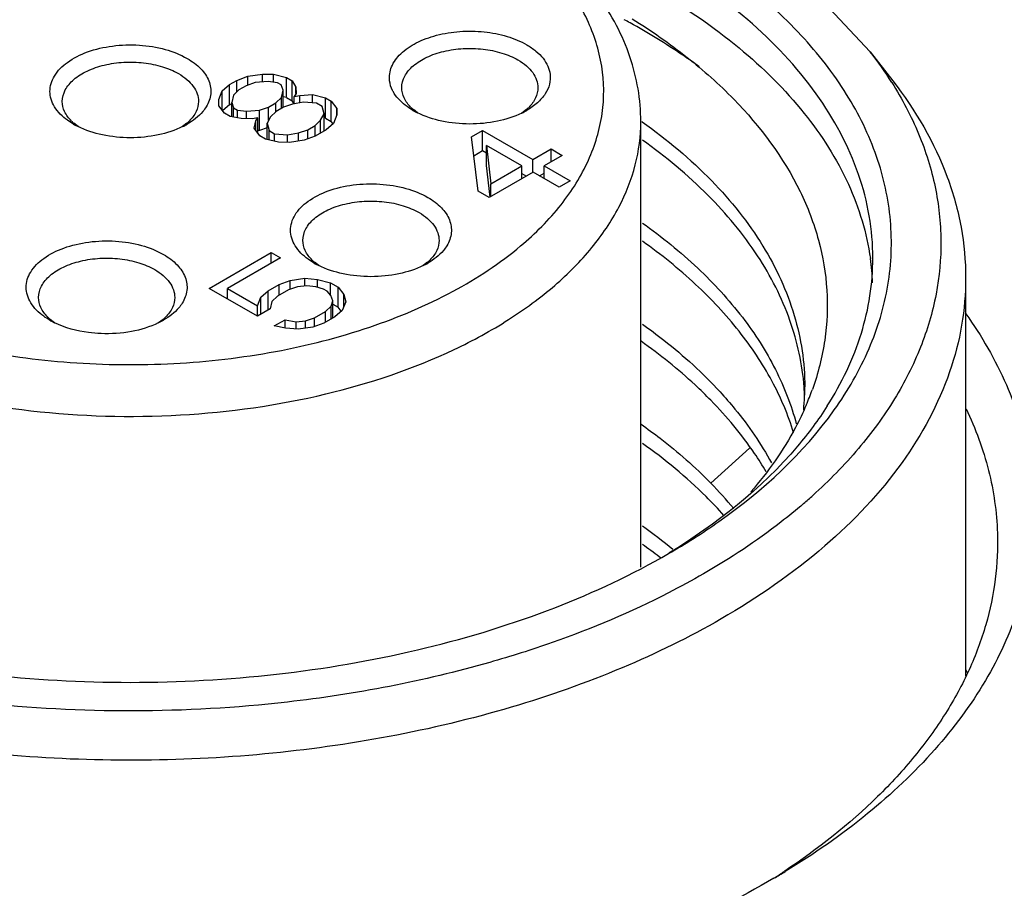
# Model space of a CAD drawing. Header units: inches. Extents: x 0 to 34, y 0 to 22.
# Tile 75 of 103: x 29.477 to 29.791, y 17.662 to 17.938. Entities that reach past the tile are written whole.
import ezdxf

# ---------------------------------------------------------------- set-up
doc = ezdxf.new("R2010")
doc.units = ezdxf.units.IN
doc.header["$LTSCALE"] = 1.87
doc.header["$MEASUREMENT"] = 0
doc.layers.get('0').update_dxf_attribs({"linetype": 'CONTINUOUS'})

msp = doc.modelspace()

# ---------------------------------------------------------------- linework, layer by layer
at = {"color": 7, "linetype": 'CONTINUOUS'}
for p, q in [((29.7295037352, 17.9476304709), (29.7479362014, 17.9279520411)), ((29.7479362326, 17.9279520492), (29.7551240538, 17.9186730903)), ((29.5440857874, 17.9175206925), (29.5464056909, 17.9188601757)), ((29.5464056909, 17.9188601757), (29.5498978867, 17.9201925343)), ((29.5464056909, 17.915186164), (29.5464056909, 17.9188601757)), ((29.5498978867, 17.9201925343), (29.5545747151, 17.9208409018)), ((29.5498978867, 17.9173319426), (29.5498978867, 17.9201925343)), ((29.5545747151, 17.9208409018), (29.5580915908, 17.9208195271)), ((29.5545747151, 17.9183233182), (29.5545747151, 17.9208409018)), ((29.5580915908, 17.9208195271), (29.5622131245, 17.9197792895)), ((29.5580915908, 17.9182531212), (29.5580915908, 17.9208195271)), ((29.5622131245, 17.9197792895), (29.5639900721, 17.9187533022)), ((29.5622131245, 17.9133503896), (29.5622131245, 17.9197792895)), ((29.5639900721, 17.9187533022), (29.565199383, 17.916715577)), ((29.5639900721, 17.9123244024), (29.5639900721, 17.9187533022)), ((29.5406552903, 17.9128040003), (29.5417782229, 17.9155043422)), ((29.5417782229, 17.9155043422), (29.5440857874, 17.9175206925)), ((29.5417782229, 17.9093390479), (29.5417782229, 17.9155043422)), ((29.5440857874, 17.9110917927), (29.5440857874, 17.9175206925)), ((29.5470473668, 17.9158107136), (29.5453197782, 17.9141292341)), ((29.5493672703, 17.9171501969), (29.5470473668, 17.9158107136)), ((29.5522794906, 17.9181476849), (29.5493672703, 17.9171501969)), ((29.5563763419, 17.9184611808), (29.5522794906, 17.9181476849)), ((29.5593132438, 17.9181049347), (29.5563763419, 17.9184611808)), ((29.5604978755, 17.9174209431), (29.5593132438, 17.9181049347)), ((29.5611148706, 17.9157252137), (29.5604978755, 17.9174209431)), ((29.5605719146, 17.9133597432), (29.5611148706, 17.9157252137)), ((29.5611148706, 17.9103102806), (29.5611148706, 17.9157252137)), ((29.565199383, 17.916715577), (29.5652364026, 17.914684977)), ((29.565199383, 17.914684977), (29.565199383, 17.916715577)), ((29.5406923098, 17.9107734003), (29.5406552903, 17.9128040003)), ((29.5453197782, 17.9141292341), (29.5447768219, 17.9117637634)), ((29.5588443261, 17.9116782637), (29.5605719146, 17.9133597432)), ((29.5605719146, 17.9099397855), (29.5605719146, 17.9133597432)), ((29.5622131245, 17.9133503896), (29.5611148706, 17.913627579)), ((29.5622131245, 17.9133503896), (29.5639900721, 17.9123244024)), ((29.5645466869, 17.9113864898), (29.5639900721, 17.9123244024)), ((29.5652364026, 17.914684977), (29.5646687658, 17.9136732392)), ((29.5646687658, 17.9136732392), (29.5664210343, 17.9140009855)), ((29.5646687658, 17.9113077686), (29.5646687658, 17.9136732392)), ((29.5664210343, 17.9140009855), (29.5705178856, 17.9143144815)), ((29.5664210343, 17.9117370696), (29.5664210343, 17.9140009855)), ((29.5705178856, 17.9143144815), (29.5746394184, 17.9132742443)), ((29.5705178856, 17.9117079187), (29.5705178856, 17.9143144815)), ((29.5746394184, 17.9132742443), (29.576416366, 17.912248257)), ((29.5746394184, 17.9068453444), (29.5746394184, 17.9132742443)), ((29.5424939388, 17.9083936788), (29.5406923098, 17.9107734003)), ((29.5440857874, 17.9110917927), (29.5420037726, 17.9092725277)), ((29.5440857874, 17.9110917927), (29.5447768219, 17.9114907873)), ((29.5447768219, 17.9073676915), (29.5447768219, 17.9117637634)), ((29.5447768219, 17.9117637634), (29.5453938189, 17.9100680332)), ((29.5453938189, 17.9100680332), (29.5465784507, 17.9093840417)), ((29.5453938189, 17.9071455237), (29.5453938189, 17.9100680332)), ((29.5465784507, 17.9093840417), (29.5495153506, 17.9090277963)), ((29.5465784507, 17.9069111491), (29.5465784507, 17.9093840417)), ((29.5495153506, 17.9090277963), (29.5536122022, 17.9093412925)), ((29.5536122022, 17.9093412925), (29.5565244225, 17.9103387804)), ((29.5536122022, 17.9029123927), (29.5536122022, 17.9093412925)), ((29.5565244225, 17.9103387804), (29.5588443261, 17.9116782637)), ((29.5565244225, 17.9061456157), (29.5565244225, 17.9103387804)), ((29.5588443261, 17.9089707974), (29.5588443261, 17.9116782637)), ((29.5612135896, 17.9103102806), (29.558893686, 17.9089707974)), ((29.5641258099, 17.9113077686), (29.5612135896, 17.9103102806)), ((29.5676303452, 17.9119632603), (29.5641258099, 17.9113077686)), ((29.5717395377, 17.9115998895), (29.5676303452, 17.9119632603)), ((29.5735164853, 17.9105739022), (29.5717395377, 17.9115998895)), ((29.5741458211, 17.9082013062), (29.5735164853, 17.9105739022)), ((29.576416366, 17.912248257), (29.5782179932, 17.9098685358)), ((29.576416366, 17.9058193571), (29.576416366, 17.912248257)), ((29.5782179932, 17.9098685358), (29.578255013, 17.9078379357)), ((29.5782179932, 17.9078379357), (29.5782179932, 17.9098685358)), ((29.6038691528, 17.9085452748), (29.6025609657, 17.9095561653)), ((29.6385162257, 17.9095550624), (29.6370862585, 17.9084603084)), ((29.5442708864, 17.9073676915), (29.5424939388, 17.9083936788)), ((29.547800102, 17.9066694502), (29.5442708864, 17.9073676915)), ((29.5513169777, 17.9066480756), (29.547800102, 17.9066694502)), ((29.5495153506, 17.9066590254), (29.5495153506, 17.9090277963)), ((29.5530692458, 17.9069758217), (29.5513169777, 17.9066480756)), ((29.5525016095, 17.9059640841), (29.5530692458, 17.9069758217)), ((29.5530692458, 17.9021316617), (29.5530692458, 17.9069758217)), ((29.5571660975, 17.9072893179), (29.5560308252, 17.9052658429)), ((29.558893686, 17.9089707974), (29.5571660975, 17.9072893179)), ((29.5712829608, 17.9044963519), (29.5730105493, 17.9061778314)), ((29.5730105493, 17.9061778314), (29.5741458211, 17.9082013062)), ((29.5730105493, 17.9020738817), (29.5730105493, 17.9061778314)), ((29.5741458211, 17.9027293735), (29.5741458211, 17.9082013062)), ((29.5746394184, 17.9068453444), (29.5741458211, 17.9069699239)), ((29.5746394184, 17.9068453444), (29.576416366, 17.9058193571)), ((29.578255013, 17.9078379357), (29.5771320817, 17.9051375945)), ((29.495882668, 17.9041713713), (29.4945561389, 17.9051951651)), ((29.5305123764, 17.9051934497), (29.5291687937, 17.904158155)), ((29.551958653, 17.9035986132), (29.5525016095, 17.9059640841)), ((29.5537602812, 17.9012188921), (29.551958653, 17.9035986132)), ((29.5525016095, 17.9028814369), (29.5525016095, 17.9059640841)), ((29.5536122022, 17.9029123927), (29.5530692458, 17.902870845)), ((29.5560308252, 17.9037408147), (29.5536122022, 17.9029123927)), ((29.5560308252, 17.9000683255), (29.5560308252, 17.9052658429)), ((29.5560308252, 17.9052658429), (29.5566601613, 17.9028932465)), ((29.5566601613, 17.9028932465), (29.5584371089, 17.9018672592)), ((29.5566601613, 17.8999094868), (29.5566601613, 17.9028932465)), ((29.5660508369, 17.9021593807), (29.5689630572, 17.9031568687)), ((29.5689630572, 17.9031568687), (29.5712829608, 17.9044963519)), ((29.5689630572, 17.9002033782), (29.5689630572, 17.9031568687)), ((29.5712829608, 17.9011120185), (29.5712829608, 17.9044963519)), ((29.5748245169, 17.9031212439), (29.5713446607, 17.9011120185)), ((29.5771320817, 17.9051375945), (29.5748245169, 17.9031212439)), ((29.5770052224, 17.9050415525), (29.576416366, 17.9058193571)), ((29.6211066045, 17.900911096), (29.6245864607, 17.9029203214)), ((29.6245864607, 17.9029203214), (29.6405789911, 17.8936864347)), ((29.6245864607, 17.8964914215), (29.6245864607, 17.9029203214)), ((29.6749366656, 17.7639515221), (29.6749366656, 17.9057341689)), ((29.6752513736, 17.9057399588), (29.6754172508, 17.9056223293)), ((29.5555372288, 17.9001929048), (29.5537602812, 17.9012188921)), ((29.5596587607, 17.8991526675), (29.5555372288, 17.9001929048)), ((29.5584371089, 17.9018672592), (29.5625463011, 17.9015038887)), ((29.5584371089, 17.8994610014), (29.5584371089, 17.9018672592)), ((29.5625463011, 17.9015038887), (29.5660508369, 17.9021593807)), ((29.5625463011, 17.8991312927), (29.5625463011, 17.9015038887)), ((29.5678524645, 17.8997796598), (29.5631756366, 17.8991312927)), ((29.5660508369, 17.8995298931), (29.5660508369, 17.9021593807)), ((29.5713446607, 17.9011120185), (29.5678524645, 17.8997796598)), ((29.62317971, 17.8836403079), (29.6211066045, 17.900911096)), ((29.5631756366, 17.8991312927), (29.5596587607, 17.8991526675)), ((29.6370991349, 17.8916772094), (29.6258451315, 17.8981751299)), ((29.6258451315, 17.8917462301), (29.6258451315, 17.8981751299)), ((29.6258451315, 17.8981751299), (29.6272395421, 17.8859844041)), ((29.6405789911, 17.8936864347), (29.6463787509, 17.8970351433)), ((29.6463787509, 17.8970351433), (29.649932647, 17.8949831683)), ((29.6463787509, 17.8929311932), (29.6463787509, 17.8970351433)), ((29.6218282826, 17.8948988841), (29.6245864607, 17.8964914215)), ((29.6245864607, 17.8964914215), (29.6258451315, 17.8957646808)), ((29.6405789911, 17.8896252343), (29.6405789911, 17.8936864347)), ((29.649932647, 17.8949831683), (29.6441328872, 17.8916344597)), ((29.6269900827, 17.8817364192), (29.6258451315, 17.8917462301)), ((29.6272395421, 17.8859844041), (29.6370991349, 17.8916772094)), ((29.6370991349, 17.8875732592), (29.6370991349, 17.8916772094)), ((29.6441328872, 17.8916344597), (29.6524253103, 17.8868465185)), ((29.6441328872, 17.8876160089), (29.6441328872, 17.8916344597)), ((29.640653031, 17.8896252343), (29.6267336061, 17.8815883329)), ((29.6370991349, 17.8892667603), (29.6385656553, 17.8884200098)), ((29.6489454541, 17.8848372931), (29.640653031, 17.8896252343)), ((29.6426663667, 17.8884627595), (29.6441328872, 17.88930951)), ((29.6272395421, 17.881880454), (29.6272395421, 17.8859844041)), ((29.6524253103, 17.8868465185), (29.6489454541, 17.8848372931)), ((29.6267336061, 17.8815883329), (29.62317971, 17.8836403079)), ((29.5375900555, 17.8526896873), (29.5573092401, 17.8640752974)), ((29.5602708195, 17.8623653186), (29.543451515, 17.8526540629)), ((29.5573092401, 17.8640752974), (29.5602708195, 17.8623653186)), ((29.5573092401, 17.8606553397), (29.5573092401, 17.8640752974)), ((29.5724417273, 17.8599668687), (29.5711129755, 17.8609922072)), ((29.6070692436, 17.8609905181), (29.6057409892, 17.8599658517)), ((29.5633311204, 17.8552404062), (29.5680079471, 17.8558887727)), ((29.5680079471, 17.8558887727), (29.5721171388, 17.8555254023)), ((29.5680079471, 17.8535161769), (29.5680079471, 17.8558887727)), ((29.7782831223, 17.8560255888), (29.7782831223, 17.7293927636)), ((29.5563590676, 17.8518988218), (29.5598389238, 17.8539080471)), ((29.5598389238, 17.8539080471), (29.5633311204, 17.8552404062)), ((29.5598389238, 17.8504880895), (29.5598389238, 17.8539080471)), ((29.5657127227, 17.8531955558), (29.5628005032, 17.8521980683)), ((29.5633311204, 17.8523798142), (29.5633311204, 17.8552404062)), ((29.5686372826, 17.8535161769), (29.5657127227, 17.8531955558)), ((29.5715741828, 17.8531599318), (29.5686372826, 17.8535161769)), ((29.5739311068, 17.8524688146), (29.5715741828, 17.8531599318)), ((29.5721171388, 17.8555254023), (29.5762386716, 17.8544851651)), ((29.5721171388, 17.8530007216), (29.5721171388, 17.8555254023)), ((29.5762386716, 17.8544851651), (29.5786079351, 17.853117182)), ((29.5762386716, 17.8504239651), (29.5762386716, 17.8544851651)), ((29.5786079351, 17.853117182), (29.5804095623, 17.8507374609)), ((29.5786079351, 17.8466882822), (29.5786079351, 17.853117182)), ((29.55299027, 17.8437977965), (29.5375900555, 17.8526896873)), ((29.5431572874, 17.8494752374), (29.543451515, 17.8496451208)), ((29.543451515, 17.8526540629), (29.5529285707, 17.8471821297)), ((29.543451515, 17.8493053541), (29.543451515, 17.8526540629)), ((29.5529285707, 17.8471821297), (29.5540515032, 17.8498824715)), ((29.5540515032, 17.8498824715), (29.5563590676, 17.8518988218)), ((29.5540515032, 17.8444105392), (29.5540515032, 17.8498824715)), ((29.5563590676, 17.845742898), (29.5563590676, 17.8518988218)), ((29.559320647, 17.8501888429), (29.5575930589, 17.8485073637)), ((29.5628005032, 17.8521980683), (29.559320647, 17.8501888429)), ((29.5751157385, 17.851784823), (29.5739311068, 17.8524688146)), ((29.5763127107, 17.8504239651), (29.5751157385, 17.851784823)), ((29.5769297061, 17.8487282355), (29.5763127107, 17.8504239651)), ((29.5804095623, 17.8468514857), (29.5804095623, 17.8507374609)), ((29.5804095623, 17.8507374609), (29.5810388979, 17.848364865)), ((29.5529285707, 17.8437977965), (29.5529285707, 17.8471821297)), ((29.5575930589, 17.8485073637), (29.5570501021, 17.8461418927)), ((29.5746468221, 17.8453581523), (29.5763744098, 17.8470396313)), ((29.5763744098, 17.8470396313), (29.5769297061, 17.8487282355)), ((29.5763744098, 17.8429356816), (29.5763744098, 17.8470396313)), ((29.5769297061, 17.8432563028), (29.5769297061, 17.8487282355)), ((29.5769297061, 17.8476572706), (29.5786079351, 17.8466882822)), ((29.5795771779, 17.8454080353), (29.5786079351, 17.8466882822)), ((29.5810388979, 17.848364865), (29.5799159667, 17.8456645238)), ((29.5570501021, 17.8461418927), (29.55299027, 17.8437977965)), ((29.568254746, 17.8423514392), (29.5711669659, 17.8433489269)), ((29.5711669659, 17.8433489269), (29.5746468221, 17.8453581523)), ((29.5711669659, 17.8405090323), (29.5711669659, 17.8433489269)), ((29.5776084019, 17.8436481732), (29.5741285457, 17.8416389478)), ((29.5746468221, 17.8419381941), (29.5746468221, 17.8453581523)), ((29.5799159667, 17.8456645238), (29.5776084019, 17.8436481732)), ((29.4883944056, 17.8417679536), (29.4870046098, 17.8428353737)), ((29.5229598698, 17.8428342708), (29.5214518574, 17.8416864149)), ((29.5583211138, 17.8407198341), (29.56180097, 17.8427290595)), ((29.5618503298, 17.8400215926), (29.5583211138, 17.8407198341)), ((29.56180097, 17.8427290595), (29.5653301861, 17.842030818)), ((29.56180097, 17.8400215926), (29.56180097, 17.8427290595)), ((29.5653301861, 17.842030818), (29.568254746, 17.8423514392)), ((29.5653301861, 17.8396582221), (29.5653301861, 17.842030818)), ((29.5706363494, 17.8403065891), (29.5659595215, 17.8396582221)), ((29.568254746, 17.839976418), (29.568254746, 17.8423514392)), ((29.5741285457, 17.8416389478), (29.5706363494, 17.8403065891)), ((29.5659595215, 17.8396582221), (29.5618503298, 17.8400215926)), ((29.7094750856, 17.8018981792), (29.6972218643, 17.790717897)), ((29.681156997, 17.767011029), (29.6808134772, 17.7672755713)), ((29.7207502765, 17.6673387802), (29.720579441, 17.6672254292))]:
    msp.add_line(p, q, dxfattribs=at)
for centre, radius, start, end in [((29.5545059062, 17.7260100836), 0.2413793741, 61.0073603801, 61.5061917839), ((29.6483974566, 17.8507667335), 0.1259584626, 32.3599532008, 37.7910650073), ((29.6117115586, 17.9202179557), 0.0140501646, 225.0574235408, 229.3618128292), ((29.6151340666, 17.9313024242), 0.0254077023, 240.0369231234, 243.6997808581), ((29.6258113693, 17.9315414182), 0.0256808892, 295.9749473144, 299.9500747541), ((29.6293757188, 17.9202038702), 0.0140337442, 310.6414604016, 314.9568093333), ((29.5037069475, 17.9158555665), 0.0140492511, 225.0573309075, 229.3574558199), ((29.5071455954, 17.9269706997), 0.0254416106, 240.0377518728, 243.7494202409), ((29.517881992, 17.9270444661), 0.0255266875, 296.2081653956, 299.9563446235), ((29.5213718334, 17.9158420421), 0.0140336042, 310.642145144, 314.9568236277), ((29.6691847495, 17.8510362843), 0.0795722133, 2.4828139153, 8.0417201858), ((29.5802637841, 17.8716526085), 0.0140492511, 225.0573309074, 229.3574558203), ((29.5837035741, 17.8827698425), 0.0254440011, 240.0378860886, 243.7557022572), ((29.5944782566, 17.8827736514), 0.0254483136, 296.2406748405, 299.955858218), ((29.5979286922, 17.8716390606), 0.0140335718, 310.6423034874, 314.9568269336), ((29.4961552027, 17.8534971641), 0.0140501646, 225.0574235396, 229.3618128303), ((29.5138193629, 17.8534830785), 0.0140337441, 310.6414606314, 314.9568093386), ((29.4996382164, 17.8646903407), 0.0255321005, 240.0411293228, 243.9232483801), ((29.5102754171, 17.8647763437), 0.0256323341, 295.7535795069, 299.9599711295), ((29.6491065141, 17.8155362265), 0.0779940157, 2.024930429, 4.2159350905), ((29.6499248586, 17.821336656), 0.0771767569, 357.7336709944, 0.0135206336), ((29.64650127, 17.8502352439), 0.0881678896, 336.8325815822, 340.2965094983), ((29.6495591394, 17.8213563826), 0.0775429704, 354.5386268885, 357.7297925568), ((29.6030483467, 17.698607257), 0.1317308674, 39.6470325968, 44.3655426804), ((29.6130726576, 17.9162299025), 0.1741737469, 310.7176236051, 312.0272327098), ((29.5739338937, 17.6340162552), 0.1753745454, 50.6451101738, 54.6371497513), ((29.5728280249, 17.6266574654), 0.1772972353, 52.4781089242, 54.637407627), ((29.5687160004, 17.9675381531), 0.2300532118, 299.3992519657, 299.9956067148), ((29.6741725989, 17.6743945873), 0.1187395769, 28.1372286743, 28.6336835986), ((29.5895465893, 17.8649155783), 0.2371729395, 302.5808121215, 303.5371866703), ((29.5836436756, 17.8930591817), 0.2642925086, 300.3761537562, 301.2775256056)]:
    msp.add_arc(centre, radius, start, end, dxfattribs=at)
for points, knots in [([(29.6837440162, 17.9660146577), (29.6732428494, 17.9720778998), (29.650461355, 17.9829365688), (29.6134737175, 17.9950233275), (29.5734121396, 18.0032130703), (29.5314994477, 18.0072524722), (29.4890081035, 18.0070218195), (29.4472337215, 18.0025270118), (29.4074468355, 17.9939046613), (29.3708504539, 17.9814124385), (29.3385404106, 17.9654134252), (29.3114754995, 17.9463484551), (29.2904741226, 17.9246999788), (29.2762645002, 17.900976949), (29.2695572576, 17.8758291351), (29.270864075, 17.8502673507), (29.2800613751, 17.8254969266), (29.2905392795, 17.8108060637), (29.2966780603, 17.8038302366)], [0, 0, 0, 0, 0.0658154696, 0.1364387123, 0.2107361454, 0.2873006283, 0.3645804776, 0.4409746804, 0.5149406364, 0.5850968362, 0.650340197, 0.7099854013, 0.7639373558, 0.8128899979, 0.8584721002, 0.9031295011, 0.9495644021, 1, 1, 1, 1]), ([(29.6367075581, 17.8661852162), (29.6413853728, 17.8701216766), (29.6496974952, 17.8784347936), (29.6587609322, 17.8927999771), (29.6633802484, 17.9080622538), (29.6632308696, 17.9236514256), (29.6583266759, 17.9388716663), (29.6489978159, 17.9531717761), (29.635663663, 17.9661875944), (29.6248928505, 17.9734681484), (29.6190186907, 17.9768598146)], [0, 0, 0, 0, 0.1342790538, 0.2562099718, 0.3694557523, 0.4796660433, 0.5933009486, 0.7159106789, 0.8510212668, 1, 1, 1, 1]), ([(29.6749366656, 17.9057341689), (29.6749366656, 17.9126960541), (29.6724581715, 17.9270014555), (29.6619465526, 17.9466484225), (29.6457063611, 17.9639106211), (29.6322566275, 17.9732114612), (29.6249244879, 17.9774449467)], [0, 0, 0, 0, 0.228643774, 0.4665848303, 0.721939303, 1, 1, 1, 1]), ([(29.7364830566, 17.8140159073), (29.7408170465, 17.8201043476), (29.7481390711, 17.8327749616), (29.7543859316, 17.8534043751), (29.7552312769, 17.8744422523), (29.7506280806, 17.8952630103), (29.7407863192, 17.915308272), (29.7260442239, 17.9341537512), (29.7067864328, 17.9514529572), (29.6918086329, 17.9613582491), (29.6837440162, 17.9660146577)], [0, 0, 0, 0, 0.1217400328, 0.2362950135, 0.3477787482, 0.4609027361, 0.5800536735, 0.7085367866, 0.8483047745, 1, 1, 1, 1]), ([(29.7487552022, 17.8623390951), (29.7487551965, 17.8668114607), (29.7479778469, 17.8758591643), (29.7432784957, 17.8939978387), (29.7312139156, 17.916237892), (29.7087451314, 17.9398407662), (29.6899372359, 17.9527949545), (29.6795681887, 17.9587819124)], [0, 0, 0, 0, 0.1081665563, 0.2183704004, 0.451375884, 0.710418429, 1, 1, 1, 1]), ([(29.6795681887, 17.9475313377), (29.6889178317, 17.9421329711), (29.7060391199, 17.9305363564), (29.7271497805, 17.9097467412), (29.7417657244, 17.8869112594), (29.7468261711, 17.8703032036), (29.7479744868, 17.86216797)], [0, 0, 0, 0, 0.2867682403, 0.5464115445, 0.7817704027, 1, 1, 1, 1]), ([(29.6722250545, 17.9383962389), (29.6782544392, 17.9346460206), (29.6895784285, 17.9267618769), (29.7088711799, 17.9096249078), (29.7236898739, 17.8898434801), (29.731933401, 17.8683279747), (29.7346671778, 17.8522463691), (29.7339941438, 17.8360756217), (29.7313305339, 17.8256050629), (29.7295069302, 17.8205092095)], [0, 0, 0, 0, 0.1498317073, 0.2902906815, 0.5440329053, 0.6608852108, 0.7738001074, 0.8857920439, 1, 1, 1, 1]), ([(29.5950116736, 17.9187074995), (29.5948315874, 17.9201944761), (29.5953502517, 17.9235081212), (29.598574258, 17.9277477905), (29.6036175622, 17.9311133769), (29.610072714, 17.9334601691), (29.6174136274, 17.9346234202), (29.6250240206, 17.9345063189), (29.6322452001, 17.9331234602), (29.6366802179, 17.9313137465), (29.6386337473, 17.9301858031)], [0, 0, 0, 0, 0.0865003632, 0.183784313, 0.2992809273, 0.432399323, 0.5774745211, 0.7262489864, 0.8697288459, 1, 1, 1, 1]), ([(29.693523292, 17.92320437), (29.6918057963, 17.9244463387), (29.6846827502, 17.9294252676), (29.6772487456, 17.9339555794), (29.6715018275, 17.9371402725)], [0, 0, 0, 0, 0.2439055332, 1, 1, 1, 1]), ([(29.4883951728, 17.9104722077), (29.48793757, 17.9112228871), (29.4872101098, 17.9127994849), (29.4868178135, 17.9153528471), (29.487195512, 17.9179090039), (29.4887537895, 17.9213239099), (29.4926505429, 17.925113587), (29.4991039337, 17.9282658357), (29.5069291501, 17.9300706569), (29.5153347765, 17.9303333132), (29.5234424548, 17.9290413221), (29.5284477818, 17.927086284), (29.5306308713, 17.9258257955)], [0, 0, 0, 0, 0.0470081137, 0.0916341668, 0.1362335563, 0.1831841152, 0.2900678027, 0.418294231, 0.5635099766, 0.7162563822, 0.8652112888, 1, 1, 1, 1]), ([(29.5988855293, 17.9165242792), (29.5988854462, 17.917773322), (29.5996395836, 17.9204760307), (29.6025853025, 17.9238262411), (29.6069336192, 17.9264758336), (29.6123620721, 17.9282895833), (29.6184473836, 17.9291443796), (29.6247037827, 17.9289712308), (29.6306185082, 17.9277878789), (29.634247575, 17.9262903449), (29.6358504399, 17.9253648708)], [0, 0, 0, 0, 0.086938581, 0.1864134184, 0.3038067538, 0.4376215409, 0.5821212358, 0.7294380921, 0.8711725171, 1, 1, 1, 1]), ([(29.6386337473, 17.9301858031), (29.6396619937, 17.9295921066), (29.6415424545, 17.9283145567), (29.643852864, 17.9260204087), (29.6454321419, 17.923496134), (29.6459580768, 17.9216638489), (29.6460664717, 17.92076883)], [0, 0, 0, 0, 0.2871538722, 0.54687103, 0.7819605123, 1, 1, 1, 1]), ([(29.5306308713, 17.9258257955), (29.5321983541, 17.9249207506), (29.5349419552, 17.9229128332), (29.5377466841, 17.9189386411), (29.538451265, 17.9144526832), (29.5374212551, 17.9116973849), (29.5366765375, 17.9104752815)], [0, 0, 0, 0, 0.2931946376, 0.5432668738, 0.7681768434, 1, 1, 1, 1]), ([(29.6358504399, 17.9253648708), (29.6368005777, 17.9248162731), (29.6385243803, 17.9236289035), (29.6405845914, 17.9214636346), (29.641887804, 17.9190682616), (29.642192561, 17.9173490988), (29.6421926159, 17.9165242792)], [0, 0, 0, 0, 0.289695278, 0.5490782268, 0.7822102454, 1, 1, 1, 1]), ([(29.4908815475, 17.9121625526), (29.4908814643, 17.9134115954), (29.4916356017, 17.9161143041), (29.4945813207, 17.9194645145), (29.4989296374, 17.922114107), (29.5043580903, 17.9239278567), (29.5104434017, 17.924782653), (29.5166998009, 17.9246095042), (29.5226145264, 17.9234261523), (29.5262435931, 17.9219286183), (29.5278464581, 17.9210031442)], [0, 0, 0, 0, 0.086938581, 0.1864134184, 0.3038067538, 0.4376215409, 0.5821212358, 0.7294380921, 0.8711725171, 1, 1, 1, 1]), ([(29.5278464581, 17.9210031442), (29.5287965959, 17.9204545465), (29.5305203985, 17.9192671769), (29.5325806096, 17.917101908), (29.5338838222, 17.914706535), (29.5341885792, 17.9129873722), (29.5341886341, 17.9121625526)], [0, 0, 0, 0, 0.289695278, 0.5490782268, 0.7822102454, 1, 1, 1, 1]), ([(29.5964896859, 17.9146892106), (29.5962900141, 17.9150063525), (29.5955847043, 17.9162544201), (29.5951389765, 17.917656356), (29.5950116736, 17.9187074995)], [0, 0, 0, 0, 0.2614166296, 1, 1, 1, 1]), ([(29.6460664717, 17.92076883), (29.6461929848, 17.9197242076), (29.6460426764, 17.9175030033), (29.6445823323, 17.9143527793), (29.6420391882, 17.9115211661), (29.6398495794, 17.9099924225), (29.6386324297, 17.9092899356)], [0, 0, 0, 0, 0.2184850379, 0.4498632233, 0.7082051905, 1, 1, 1, 1]), ([(29.7551237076, 17.918673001), (29.7623028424, 17.9094042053), (29.7711918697, 17.894219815), (29.7772748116, 17.8723385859), (29.7782831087, 17.8614155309), (29.7782829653, 17.8560255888)], [0, 0, 0, 0, 0.5183056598, 0.7617149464, 1, 1, 1, 1]), ([(29.601786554, 17.9102730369), (29.6009116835, 17.9111475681), (29.5994597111, 17.913055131), (29.598885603, 17.9154179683), (29.5988855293, 17.9165242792)], [0, 0, 0, 0, 0.5278883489, 1, 1, 1, 1]), ([(29.6421926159, 17.9165242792), (29.6421926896, 17.9154179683), (29.6416184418, 17.9130550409), (29.6401662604, 17.9111477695), (29.6392915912, 17.9102730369)], [0, 0, 0, 0, 0.4721116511, 1, 1, 1, 1]), ([(29.7547948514, 17.918184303), (29.7580827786, 17.9129798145), (29.7637260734, 17.9022756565), (29.7690824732, 17.8852403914), (29.7709842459, 17.8679117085), (29.7693841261, 17.8505721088), (29.7643219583, 17.8334978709), (29.7559034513, 17.8169378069), (29.7442810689, 17.8011095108), (29.7348313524, 17.7914931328), (29.7296791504, 17.7868489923)], [0, 0, 0, 0, 0.1259073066, 0.246090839, 0.363150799, 0.4800779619, 0.5998784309, 0.7252103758, 0.8581335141, 1, 1, 1, 1]), ([(29.602444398, 17.9092905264), (29.6018050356, 17.9096596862), (29.5995406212, 17.9111088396), (29.5975310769, 17.9130351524), (29.5964896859, 17.9146892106)], [0, 0, 0, 0, 0.2741625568, 1, 1, 1, 1]), ([(29.4944393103, 17.9049292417), (29.4937854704, 17.9053067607), (29.4914761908, 17.9067878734), (29.4894327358, 17.9087701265), (29.4883951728, 17.9104722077)], [0, 0, 0, 0, 0.2747063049, 1, 1, 1, 1]), ([(29.4937825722, 17.9059113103), (29.4929077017, 17.9067858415), (29.4914557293, 17.9086934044), (29.4908816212, 17.9110562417), (29.4908815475, 17.9121625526)], [0, 0, 0, 0, 0.5278883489, 1, 1, 1, 1]), ([(29.5366765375, 17.9104752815), (29.5363505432, 17.9099403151), (29.5347255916, 17.9077063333), (29.5324697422, 17.9059907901), (29.5306284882, 17.9049279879)], [0, 0, 0, 0, 0.2276042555, 1, 1, 1, 1]), ([(29.5341886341, 17.9121625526), (29.5341887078, 17.9110562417), (29.53361446, 17.9086933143), (29.5321622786, 17.9067860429), (29.5312876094, 17.9059113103)], [0, 0, 0, 0, 0.4721116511, 1, 1, 1, 1]), ([(29.6370590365, 17.9084546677), (29.6346054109, 17.9072571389), (29.6291164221, 17.9055065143), (29.6204494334, 17.9046714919), (29.611791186, 17.9055404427), (29.6063183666, 17.9073159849), (29.6038765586, 17.9085248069)], [0, 0, 0, 0, 0.2399489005, 0.5003645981, 0.7605453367, 1, 1, 1, 1]), ([(29.397699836, 17.839429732), (29.4097207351, 17.8324890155), (29.436939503, 17.8212581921), (29.4812983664, 17.8123801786), (29.5282267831, 17.8110840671), (29.5738511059, 17.8174898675), (29.6088161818, 17.8291693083), (29.6326784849, 17.8421424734), (29.6474913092, 17.8529684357), (29.6594452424, 17.8649733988), (29.6682650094, 17.8779471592), (29.6737002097, 17.8916326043), (29.6749367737, 17.9011106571), (29.6749364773, 17.9057341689)], [0, 0, 0, 0, 0.1286471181, 0.2701998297, 0.4173144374, 0.5616212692, 0.6952561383, 0.7562628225, 0.8127552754, 0.8647071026, 0.9125297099, 0.9571492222, 1, 1, 1, 1]), ([(29.5291554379, 17.9041420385), (29.5267035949, 17.9029331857), (29.5212088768, 17.9011627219), (29.5125230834, 17.9003081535), (29.5038372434, 17.9011669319), (29.4983439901, 17.9029420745), (29.4958928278, 17.9041529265)], [0, 0, 0, 0, 0.2396265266, 0.5000015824, 0.7603494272, 1, 1, 1, 1]), ([(29.6754172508, 17.9056223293), (29.683288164, 17.9000342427), (29.6975331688, 17.8881533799), (29.7142534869, 17.8673186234), (29.7246968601, 17.8448384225), (29.7270998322, 17.8290190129), (29.7271016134, 17.8213548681)], [0, 0, 0, 0, 0.2825072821, 0.5395091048, 0.7756961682, 1, 1, 1, 1]), ([(29.7268894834, 17.8212700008), (29.7263574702, 17.82848855), (29.7231479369, 17.8432521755), (29.712450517, 17.8640776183), (29.6963065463, 17.8834312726), (29.6828391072, 17.8945669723), (29.6754403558, 17.8998231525)], [0, 0, 0, 0, 0.2242728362, 0.4614665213, 0.7187890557, 1, 1, 1, 1]), ([(29.5649520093, 17.8662692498), (29.5644944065, 17.8670199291), (29.5637669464, 17.868596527), (29.5633746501, 17.8711498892), (29.5637523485, 17.873706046), (29.5653106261, 17.877120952), (29.5692073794, 17.8809106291), (29.5756607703, 17.8840628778), (29.5834859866, 17.885867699), (29.591891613, 17.8861303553), (29.5999992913, 17.8848383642), (29.6050046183, 17.8828833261), (29.6071877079, 17.8816228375)], [0, 0, 0, 0, 0.0470081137, 0.0916341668, 0.1362335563, 0.1831841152, 0.2900678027, 0.418294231, 0.5635099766, 0.7162563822, 0.8652112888, 1, 1, 1, 1]), ([(29.6071877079, 17.8816228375), (29.6087555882, 17.8807175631), (29.611499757, 17.8787090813), (29.6143047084, 17.8747334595), (29.615007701, 17.8702459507), (29.6139763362, 17.867490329), (29.6132310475, 17.8662680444)], [0, 0, 0, 0, 0.2931939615, 0.5432521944, 0.7681629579, 1, 1, 1, 1]), ([(29.567438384, 17.8679595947), (29.5674383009, 17.8692086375), (29.5681924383, 17.8719113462), (29.5711381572, 17.8752615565), (29.5754864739, 17.877911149), (29.5809149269, 17.8797248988), (29.5870002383, 17.880579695), (29.5932566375, 17.8804065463), (29.599171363, 17.8792231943), (29.6028004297, 17.8777256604), (29.6044032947, 17.8768001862)], [0, 0, 0, 0, 0.086938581, 0.1864134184, 0.3038067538, 0.4376215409, 0.5821212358, 0.7294380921, 0.8711725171, 1, 1, 1, 1]), ([(29.6044032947, 17.8768001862), (29.6053534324, 17.8762515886), (29.607077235, 17.875064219), (29.6091374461, 17.87289895), (29.6104406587, 17.8705035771), (29.6107454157, 17.8687844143), (29.6107454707, 17.8679595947)], [0, 0, 0, 0, 0.289695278, 0.5490782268, 0.7822102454, 1, 1, 1, 1]), ([(29.6754341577, 17.8734690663), (29.6816089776, 17.8690827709), (29.6930202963, 17.8598715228), (29.7074112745, 17.8442287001), (29.7181526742, 17.827507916), (29.722825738, 17.8155477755), (29.724410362, 17.8095794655)], [0, 0, 0, 0, 0.2770227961, 0.5344425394, 0.774147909, 1, 1, 1, 1]), ([(29.4060514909, 17.8538952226), (29.4142338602, 17.8491708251), (29.432284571, 17.8409931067), (29.4617454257, 17.8327964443), (29.49356519, 17.8284300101), (29.5262619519, 17.8281028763), (29.5583217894, 17.831825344), (29.5882671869, 17.8394332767), (29.6147147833, 17.8505713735), (29.6301013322, 17.8606259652), (29.6367075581, 17.8661852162)], [0, 0, 0, 0, 0.1167908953, 0.243522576, 0.376836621, 0.5126555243, 0.6466592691, 0.7747060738, 0.8932740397, 1, 1, 1, 1]), ([(29.4808435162, 17.848113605), (29.4803860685, 17.8488642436), (29.4796589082, 17.8504407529), (29.4792670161, 17.8529938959), (29.4796450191, 17.8555497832), (29.4812035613, 17.8589642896), (29.4851002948, 17.8627534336), (29.491553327, 17.865905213), (29.4993779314, 17.8677096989), (29.5077827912, 17.8679722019), (29.5158896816, 17.8666802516), (29.5208945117, 17.8647253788), (29.5230773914, 17.8634650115)], [0, 0, 0, 0, 0.0470060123, 0.0916311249, 0.1362307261, 0.1831823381, 0.29006903, 0.4182975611, 0.563513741, 0.7162592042, 0.8652125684, 1, 1, 1, 1]), ([(29.5709961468, 17.8607262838), (29.570342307, 17.8611038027), (29.5680330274, 17.8625849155), (29.5659895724, 17.8645671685), (29.5649520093, 17.8662692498)], [0, 0, 0, 0, 0.2747063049, 1, 1, 1, 1]), ([(29.5703394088, 17.8617083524), (29.5694645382, 17.8625828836), (29.5680125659, 17.8644904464), (29.5674384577, 17.8668532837), (29.567438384, 17.8679595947)], [0, 0, 0, 0, 0.5278883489, 1, 1, 1, 1]), ([(29.6132310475, 17.8662680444), (29.6129052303, 17.8657336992), (29.6112809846, 17.8635022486), (29.6090272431, 17.8617884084), (29.6071877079, 17.8607262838)], [0, 0, 0, 0, 0.2275806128, 1, 1, 1, 1]), ([(29.6107454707, 17.8679595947), (29.6107455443, 17.8668532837), (29.6101712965, 17.8644903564), (29.6087191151, 17.862583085), (29.6078444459, 17.8617083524)], [0, 0, 0, 0, 0.4721116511, 1, 1, 1, 1]), ([(29.7235594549, 17.8067706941), (29.7218187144, 17.8124685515), (29.7169643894, 17.8238506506), (29.7063137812, 17.8397529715), (29.6923392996, 17.8546571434), (29.6813605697, 17.8634718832), (29.6754396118, 17.8676782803)], [0, 0, 0, 0, 0.226435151, 0.4666503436, 0.7239593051, 1, 1, 1, 1]), ([(29.4833291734, 17.8498034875), (29.4833290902, 17.8510525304), (29.4840832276, 17.853755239), (29.4870289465, 17.8571054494), (29.4913772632, 17.8597550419), (29.4968057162, 17.8615687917), (29.5028910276, 17.8624235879), (29.5091474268, 17.8622504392), (29.5150621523, 17.8610670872), (29.518691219, 17.8595695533), (29.520294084, 17.8586440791)], [0, 0, 0, 0, 0.086938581, 0.1864134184, 0.3038067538, 0.4376215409, 0.5821212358, 0.7294380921, 0.8711725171, 1, 1, 1, 1]), ([(29.5230773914, 17.8634650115), (29.5246566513, 17.8625531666), (29.5274184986, 17.8605288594), (29.5302279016, 17.8565117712), (29.5308909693, 17.8519779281), (29.5298118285, 17.8492113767), (29.5290425, 17.8479856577)], [0, 0, 0, 0, 0.2930501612, 0.5427033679, 0.7674445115, 1, 1, 1, 1]), ([(29.7342517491, 17.8152834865), (29.7388298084, 17.8224747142), (29.7461332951, 17.8376111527), (29.7487552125, 17.854280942), (29.7487552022, 17.8623390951)], [0, 0, 0, 0, 0.5140703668, 1, 1, 1, 1]), ([(29.605730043, 17.8599479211), (29.6032773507, 17.8587368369), (29.5977809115, 17.8569619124), (29.5890909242, 17.8561051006), (29.580401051, 17.8569622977), (29.574904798, 17.8587374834), (29.5724522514, 17.8599486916)], [0, 0, 0, 0, 0.2396618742, 0.5000045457, 0.7603447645, 1, 1, 1, 1]), ([(29.520294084, 17.8586440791), (29.5212442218, 17.8580954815), (29.5229680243, 17.8569081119), (29.5250282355, 17.8547428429), (29.5263314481, 17.85234747), (29.5266362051, 17.8506283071), (29.52663626, 17.8498034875)], [0, 0, 0, 0, 0.289695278, 0.5490782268, 0.7822102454, 1, 1, 1, 1]), ([(29.7782829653, 17.8560255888), (29.7782828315, 17.8509942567), (29.7774082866, 17.8408156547), (29.7721212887, 17.8204097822), (29.7585490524, 17.7953894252), (29.7332713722, 17.7688363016), (29.7121125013, 17.7542627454), (29.700447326, 17.7475274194)], [0, 0, 0, 0, 0.1081648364, 0.2183691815, 0.4513743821, 0.7104185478, 1, 1, 1, 1]), ([(29.4862301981, 17.8435522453), (29.4853553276, 17.8444267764), (29.4839033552, 17.8463343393), (29.483329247, 17.8486971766), (29.4833291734, 17.8498034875)], [0, 0, 0, 0, 0.5278883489, 1, 1, 1, 1]), ([(29.52663626, 17.8498034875), (29.5266363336, 17.8486971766), (29.5260620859, 17.8463342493), (29.5246099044, 17.8444269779), (29.5237352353, 17.8435522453)], [0, 0, 0, 0, 0.4721116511, 1, 1, 1, 1]), ([(29.486888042, 17.8425697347), (29.4862341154, 17.8429473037), (29.4839245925, 17.8444285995), (29.4818809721, 17.846411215), (29.4808435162, 17.848113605)], [0, 0, 0, 0, 0.2747119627, 1, 1, 1, 1]), ([(29.5290425, 17.8479856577), (29.5287149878, 17.8474638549), (29.5270967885, 17.8452888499), (29.5248822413, 17.8436121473), (29.5230760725, 17.8425691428)], [0, 0, 0, 0, 0.2280254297, 1, 1, 1, 1]), ([(29.7783162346, 17.8446399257), (29.783360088, 17.8375623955), (29.7919110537, 17.8228504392), (29.7993686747, 17.7989313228), (29.8007037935, 17.7745235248), (29.7958481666, 17.7503134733), (29.7850139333, 17.7269264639), (29.7685619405, 17.7048490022), (29.7469137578, 17.6844747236), (29.7299883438, 17.6727238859), (29.7208600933, 17.6671782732)], [0, 0, 0, 0, 0.122538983, 0.2379200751, 0.3500742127, 0.4635348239, 0.5825846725, 0.7105318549, 0.8494046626, 1, 1, 1, 1]), ([(29.5031976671, 17.8382781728), (29.5018579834, 17.8383322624), (29.4967988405, 17.8387695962), (29.4917734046, 17.8401106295), (29.4884149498, 17.8417572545)], [0, 0, 0, 0, 0.2638710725, 1, 1, 1, 1]), ([(29.5214127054, 17.8416900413), (29.5187242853, 17.8403905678), (29.5126894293, 17.8385665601), (29.506430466, 17.838147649), (29.5031976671, 17.8382781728)], [0, 0, 0, 0, 0.4799542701, 1, 1, 1, 1]), ([(29.6754333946, 17.8413242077), (29.677754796, 17.8396751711), (29.6865255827, 17.8331323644), (29.6946775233, 17.8257344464), (29.7001512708, 17.8197701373)], [0, 0, 0, 0, 0.2602149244, 1, 1, 1, 1]), ([(29.6972218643, 17.8170763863), (29.6955845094, 17.8187516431), (29.6886242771, 17.8255187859), (29.6810106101, 17.8316012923), (29.6749957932, 17.8358473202)], [0, 0, 0, 0, 0.2413716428, 1, 1, 1, 1]), ([(29.7001512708, 17.8197701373), (29.7017844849, 17.8179905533), (29.7078867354, 17.8109641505), (29.7131941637, 17.8032284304), (29.7164815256, 17.7971720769)], [0, 0, 0, 0, 0.2595437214, 1, 1, 1, 1]), ([(29.7342517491, 17.8152834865), (29.7314099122, 17.8108195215), (29.7175914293, 17.7922681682), (29.6990100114, 17.777651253), (29.6838227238, 17.768417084)], [0, 0, 0, 0, 0.2294191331, 1, 1, 1, 1]), ([(29.7148224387, 17.7943249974), (29.7136510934, 17.7963202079), (29.7085100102, 17.8044352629), (29.702316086, 17.8118642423), (29.6972218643, 17.8170763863)], [0, 0, 0, 0, 0.2409582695, 1, 1, 1, 1]), ([(29.7275592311, 17.8155483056), (29.7265284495, 17.8131380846), (29.7217970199, 17.80328363), (29.715403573, 17.7942659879), (29.7099547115, 17.7880040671)], [0, 0, 0, 0, 0.2400078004, 1, 1, 1, 1]), ([(29.6837273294, 17.7682974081), (29.6892278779, 17.7714727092), (29.7089394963, 17.7839665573), (29.7266175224, 17.8001566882), (29.7364830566, 17.8140159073)], [0, 0, 0, 0, 0.2718488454, 1, 1, 1, 1]), ([(29.7784241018, 17.8143777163), (29.7814322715, 17.8081069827), (29.7862131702, 17.7951831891), (29.788172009, 17.7815240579), (29.7883874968, 17.7748055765)], [0, 0, 0, 0, 0.5085181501, 1, 1, 1, 1]), ([(29.6749958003, 17.809488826), (29.6770484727, 17.8080397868), (29.6848606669, 17.8022824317), (29.6921948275, 17.7958613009), (29.6972218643, 17.790717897)], [0, 0, 0, 0, 0.2589068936, 1, 1, 1, 1]), ([(29.7013983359, 17.780459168), (29.699555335, 17.7825262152), (29.691587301, 17.790908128), (29.68260513, 17.7982988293), (29.6754385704, 17.8033888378)], [0, 0, 0, 0, 0.2395727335, 1, 1, 1, 1]), ([(29.7266916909, 17.7842177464), (29.7243302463, 17.7821850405), (29.7142787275, 17.7739845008), (29.7034121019, 17.7668039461), (29.694879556, 17.7618773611)], [0, 0, 0, 0, 0.2402601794, 1, 1, 1, 1]), ([(29.7883874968, 17.7748055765), (29.7885437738, 17.7699331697), (29.7880732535, 17.7600808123), (29.7850130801, 17.7454454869), (29.7796357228, 17.7310555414), (29.7720015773, 17.7170415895), (29.7621860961, 17.7035154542), (29.7458971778, 17.6858261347), (29.7312658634, 17.6743226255), (29.7207502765, 17.6673387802)], [0, 0, 0, 0, 0.1103240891, 0.2221118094, 0.3370823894, 0.4567166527, 0.5821842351, 0.7143186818, 1, 1, 1, 1]), ([(29.3434331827, 17.7671051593), (29.3550981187, 17.7605332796), (29.3805086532, 17.7489469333), (29.4217642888, 17.7366314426), (29.466316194, 17.7290557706), (29.5125431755, 17.7265015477), (29.5587699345, 17.7290577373), (29.6033218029, 17.7366348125), (29.6445752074, 17.748952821), (29.6699842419, 17.7605392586), (29.6816473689, 17.7671111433)], [0, 0, 0, 0, 0.1144848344, 0.2377155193, 0.3672275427, 0.5000061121, 0.6327843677, 0.7622957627, 0.8855286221, 1, 1, 1, 1]), ([(29.694879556, 17.7618773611), (29.6912120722, 17.7597598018), (29.6757119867, 17.7513439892), (29.659392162, 17.7444730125), (29.6467545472, 17.7400251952)], [0, 0, 0, 0, 0.240178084, 1, 1, 1, 1]), ([(29.700447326, 17.7475274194), (29.6903189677, 17.7416794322), (29.6685333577, 17.7310419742), (29.6205593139, 17.7141785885), (29.5546063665, 17.7020930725), (29.4734660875, 17.7018243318), (29.4197186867, 17.7113018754), (29.3940903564, 17.7186694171)], [0, 0, 0, 0, 0.1114414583, 0.2302739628, 0.483758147, 0.7459060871, 1, 1, 1, 1]), ([(29.5624892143, 17.721088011), (29.5462143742, 17.719232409), (29.5134199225, 17.7173700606), (29.4646258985, 17.7199472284), (29.4175413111, 17.7277717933), (29.3874599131, 17.7365846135), (29.3731664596, 17.741885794)], [0, 0, 0, 0, 0.2558967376, 0.5119089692, 0.7618413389, 1, 1, 1, 1]), ([(29.6467545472, 17.7400251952), (29.6401896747, 17.7377146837), (29.6127022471, 17.7290040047), (29.5842123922, 17.7235648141), (29.5624892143, 17.721088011)], [0, 0, 0, 0, 0.2414555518, 1, 1, 1, 1]), ([(29.7172897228, 17.6650476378), (29.7064253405, 17.6586790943), (29.6830287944, 17.6470793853), (29.6451519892, 17.6335267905), (29.6041184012, 17.6235023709), (29.5609077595, 17.6172460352), (29.5165446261, 17.6149042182), (29.4720847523, 17.6165335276), (29.4285934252, 17.622093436), (29.4003496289, 17.6284649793), (29.3866554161, 17.6323172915)], [0, 0, 0, 0, 0.1110358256, 0.2295198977, 0.3540414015, 0.4828398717, 0.6139294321, 0.7452098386, 0.8745715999, 1, 1, 1, 1])]:
    msp.add_open_spline(points, degree=3, knots=knots, dxfattribs=at)

doc.saveas('drawing.dxf')
